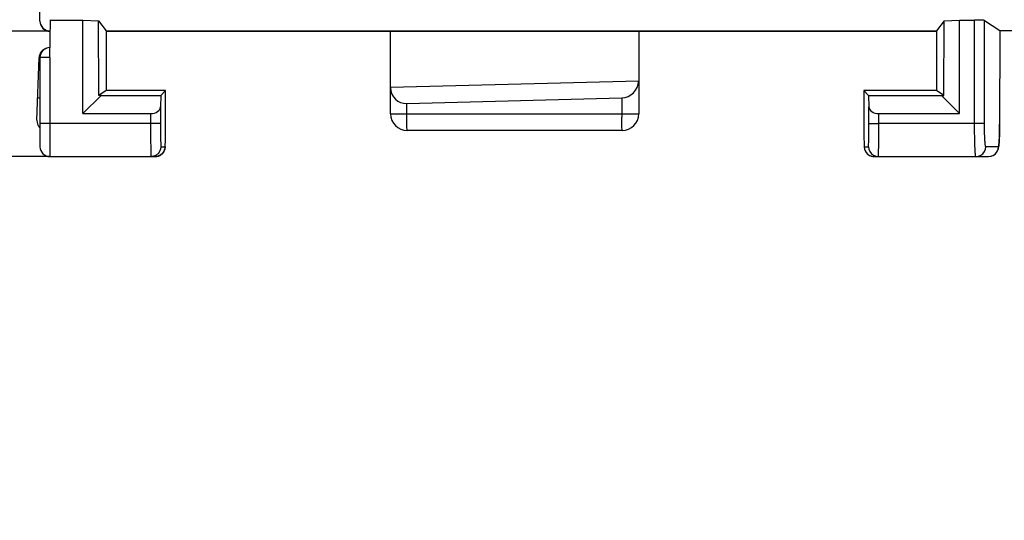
# Model space of a CAD drawing. Header units: millimetres. Extents: x -425 to 2012, y -1195 to -374.
# Tile 13 of 44: x 1191 to 1221, y -778 to -763. Entities that reach past the tile are written whole.
import ezdxf

# ---------------------------------------------------------------- set-up
doc = ezdxf.new("R2010")
doc.units = ezdxf.units.MM
doc.header["$LTSCALE"] = 30.734
doc.header["$PDMODE"] = 3
doc.header["$PDSIZE"] = 2
doc.layers.get('0').update_dxf_attribs({"linetype": 'CONTINUOUS'})
doc.layers.get('Defpoints').update_dxf_attribs({"linetype": 'CONTINUOUS'})
doc.styles.get("Standard").update_dxf_attribs({"font": 'txt', "width": 0.707})
doc.dimstyles.get("Standard").update_dxf_attribs({"dimtxt": 3.5, "dimasz": 4, "dimexe": 2, "dimexo": 0, "dimtad": 1, "dimdsep": 46, "dimtxsty": 'Standard', "dimcen": 0.09, "dimclrt": 5, "dimadec": 0, "dimazin": 0, "dimtol": 1, "dimtp": 0.01, "dimtm": 0.01, "dimtfac": 1, "dimtofl": 0, "dimtmove": 0, "dimatfit": 3, "dimfxl": 0, "dimtolj": 1, "dimarcsym": 0})

# ---------------------------------------------------------------- blocks, each defined once
blk = doc.blocks.new('*D41')
at = {"color": 0, "lineweight": -2}
for p, q in [((1191.798, -593.181), (1172.752, -593.181)), ((1174.752, -597.181), (1174.752, -674.56)), ((1174.752, -759.19), (1174.752, -681.81)), ((1191.798, -763.19), (1172.752, -763.19))]:
    blk.add_line(p, q, dxfattribs=at)
at = {"color": 0}
for points in [[(1174.085, -597.181), (1175.419, -597.181), (1174.752, -593.181)], [(1174.085, -759.19), (1175.419, -759.19), (1174.752, -763.19)]]:
    blk.add_solid(points, dxfattribs=at)
at = {"layer": 'Defpoints', "color": 0}
for p in [(1191.798, -593.181), (1174.752, -763.19), (1191.798, -763.19)]:
    blk.add_point(p, dxfattribs=at)
at = {"color": 0, "insert": (1174.752, -678.185), "char_height": 3.5, "attachment_point": 5}
blk.add_mtext('\\A1;{\\H1.7143x;170}', dxfattribs=at)
blk = doc.blocks.new('*D42')
at = {"color": 0, "lineweight": -2}
for p, q in [((1185.044, -759.19), (1185.044, -755.19)), ((1191.798, -763.19), (1183.044, -763.19)), ((1191.798, -766.981), (1183.044, -766.981)), ((1185.044, -770.981), (1185.044, -774.981)), ((1185.044, -774.981), (1181.044, -774.981))]:
    blk.add_line(p, q, dxfattribs=at)
at = {"color": 0}
for points in [[(1184.378, -759.19), (1185.711, -759.19), (1185.044, -763.19)], [(1184.378, -770.981), (1185.711, -770.981), (1185.044, -766.981)]]:
    blk.add_solid(points, dxfattribs=at)
at = {"layer": 'Defpoints', "color": 0}
for p in [(1191.798, -763.19), (1185.044, -766.981), (1191.798, -766.981)]:
    blk.add_point(p, dxfattribs=at)
at = {"color": 0, "insert": (1179.005, -774.981), "char_height": 3.5, "attachment_point": 5}
blk.add_mtext('\\A1;{\\H1.7143x;4}', dxfattribs=at)

msp = doc.modelspace()

# ---------------------------------------------------------------- linework, layer by layer
at = {"color": 7, "linetype": 'Continuous'}
for p, q in [((1191.498, -762.881), (1191.498, -593.481)), ((1191.803, -762.853), (1191.786, -763.987)), ((1191.798, -762.853), (1192.798, -762.853)), ((1192.798, -762.853), (1193.27, -762.876)), ((1192.798, -765.681), (1192.798, -762.853)), ((1193.27, -762.876), (1193.498, -763.181)), ((1193.272, -765.132), (1193.27, -762.876)), ((1218.827, -762.876), (1218.598, -763.181)), ((1218.825, -765.132), (1218.827, -762.876)), ((1218.827, -762.876), (1219.298, -762.853)), ((1219.298, -762.853), (1219.75, -762.853)), ((1219.298, -765.681), (1219.298, -762.853)), ((1219.752, -766.044), (1219.75, -762.853)), ((1220.049, -762.862), (1220.51, -763.17)), ((1220.051, -765.981), (1220.049, -762.862)), ((1193.498, -763.181), (1218.598, -763.181)), ((1193.498, -763.181), (1193.498, -764.981)), ((1193.498, -763.19), (1218.598, -763.19)), ((1202.098, -765.69), (1202.098, -763.181)), ((1209.598, -763.19), (1209.598, -765.69)), ((1218.598, -763.181), (1218.598, -764.981)), ((1247.198, -763.181), (1220.51, -763.181)), ((1191.404, -765.88), (1191.471, -763.988)), ((1191.798, -763.986), (1191.498, -763.986)), ((1191.498, -763.986), (1191.498, -766.681)), ((1191.792, -763.986), (1191.798, -765.981)), ((1202.098, -764.886), (1209.598, -764.69)), ((1193.349, -765.13), (1192.798, -765.681)), ((1193.498, -764.981), (1193.272, -765.132)), ((1193.349, -765.13), (1193.272, -765.132)), ((1193.349, -765.13), (1195.149, -765.13)), ((1194.993, -764.981), (1193.498, -764.981)), ((1195.149, -765.13), (1195.141, -765.474)), ((1195.293, -764.986), (1195.149, -765.13)), ((1195.293, -766.12), (1195.293, -764.986)), ((1202.585, -765.374), (1209.085, -765.204)), ((1209.085, -765.204), (1209.086, -765.788)), ((1216.404, -764.986), (1216.547, -765.13)), ((1216.404, -764.986), (1216.404, -766.163)), ((1216.547, -765.13), (1218.748, -765.13)), ((1216.547, -765.13), (1216.556, -765.474)), ((1218.598, -764.981), (1216.704, -764.981)), ((1218.825, -765.132), (1218.598, -764.981)), ((1218.748, -765.13), (1218.825, -765.132)), ((1219.298, -765.681), (1218.748, -765.13)), ((1195.141, -765.474), (1195.142, -766.126)), ((1202.586, -765.788), (1202.585, -765.374)), ((1192.798, -765.681), (1194.841, -765.681)), ((1194.841, -765.681), (1194.841, -765.981)), ((1202.098, -765.69), (1209.598, -765.69)), ((1216.856, -765.681), (1219.298, -765.681)), ((1195.141, -765.981), (1191.498, -765.981)), ((1191.798, -765.981), (1191.798, -766.981)), ((1194.841, -765.981), (1194.842, -766.282)), ((1195.142, -766.126), (1195.143, -766.307)), ((1195.292, -766.288), (1195.293, -766.087)), ((1195.293, -766.005), (1195.293, -766.005)), ((1216.404, -766.005), (1216.404, -766.005)), ((1216.404, -766.146), (1216.405, -766.325)), ((1216.556, -765.981), (1216.855, -765.981)), ((1220.051, -765.981), (1216.855, -765.981)), ((1219.752, -766.163), (1219.752, -766.044)), ((1220.051, -766.067), (1220.051, -765.981)), ((1220.052, -766.147), (1220.051, -766.067)), ((1220.053, -766.222), (1220.052, -766.147)), ((1220.507, -766.006), (1220.507, -766.005)), ((1194.842, -766.282), (1194.843, -766.518)), ((1195.143, -766.307), (1195.145, -766.442)), ((1195.145, -766.442), (1195.146, -766.51)), ((1195.29, -766.49), (1195.291, -766.375)), ((1195.291, -766.413), (1195.292, -766.226)), ((1209.098, -766.19), (1202.598, -766.19)), ((1216.405, -766.32), (1216.407, -766.459)), ((1216.407, -766.451), (1216.408, -766.532)), ((1219.753, -766.273), (1219.752, -766.163)), ((1219.755, -766.377), (1219.753, -766.273)), ((1219.757, -766.479), (1219.755, -766.377)), ((1220.055, -766.294), (1220.053, -766.222)), ((1220.057, -766.365), (1220.055, -766.294)), ((1194.843, -766.518), (1194.845, -766.691)), ((1194.845, -766.691), (1194.847, -766.813)), ((1195.146, -766.51), (1195.147, -766.563)), ((1195.147, -766.563), (1195.148, -766.604)), ((1195.154, -766.681), (1195.281, -766.681)), ((1216.408, -766.516), (1216.409, -766.567)), ((1216.409, -766.563), (1216.409, -766.591)), ((1216.409, -766.567), (1216.41, -766.616)), ((1216.41, -766.607), (1216.411, -766.638)), ((1216.416, -766.681), (1216.543, -766.681)), ((1216.416, -766.681), (1216.426, -766.758)), ((1219.759, -766.58), (1219.757, -766.479)), ((1219.762, -766.68), (1219.759, -766.58)), ((1220.471, -766.681), (1220.088, -766.681)), ((1191.798, -766.981), (1194.981, -766.981)), ((1194.847, -766.813), (1194.848, -766.872)), ((1194.848, -766.872), (1194.85, -766.918)), ((1194.981, -766.981), (1195.029, -766.977)), ((1216.426, -766.758), (1216.456, -766.831)), ((1216.456, -766.831), (1216.503, -766.893)), ((1216.503, -766.893), (1216.565, -766.941)), ((1216.565, -766.941), (1216.638, -766.971)), ((1216.638, -766.971), (1216.715, -766.981)), ((1216.671, -766.977), (1216.715, -766.981)), ((1216.715, -766.981), (1220.171, -766.981))]:
    msp.add_line(p, q, dxfattribs=at)
for points in [[(1220.51, -763.17), (1220.507, -766.079), (1220.506, -766.148), (1220.505, -766.212), (1220.504, -766.27), (1220.503, -766.324), (1220.501, -766.373), (1220.499, -766.416), (1220.498, -766.456), (1220.496, -766.49), (1220.494, -766.521), (1220.492, -766.548), (1220.49, -766.572), (1220.489, -766.593), (1220.487, -766.611), (1220.485, -766.627), (1220.483, -766.64), (1220.481, -766.652), (1220.479, -766.662), (1220.477, -766.67), (1220.475, -766.676), (1220.473, -766.679), (1220.471, -766.681)], [(1202.096, -764.887), (1202.108, -764.995), (1202.137, -765.091), (1202.183, -765.173), (1202.243, -765.243), (1202.317, -765.301), (1202.401, -765.343), (1202.49, -765.367), (1202.585, -765.374)], [(1209.085, -765.204), (1209.183, -765.191), (1209.275, -765.162), (1209.362, -765.114), (1209.439, -765.051), (1209.503, -764.976), (1209.552, -764.889), (1209.584, -764.794), (1209.598, -764.69)], [(1191.498, -765.213), (1191.468, -765.211), (1191.438, -765.207), (1191.428, -765.204)], [(1216.543, -766.681), (1216.545, -766.671), (1216.547, -766.646), (1216.548, -766.604), (1216.55, -766.548), (1216.552, -766.478), (1216.553, -766.397), (1216.554, -766.304), (1216.555, -766.202), (1216.555, -766.095), (1216.556, -765.474)], [(1202.598, -766.19), (1202.596, -766.181), (1202.593, -766.154), (1202.591, -766.109), (1202.589, -766.048), (1202.588, -765.971), (1202.586, -765.883), (1202.586, -765.788)], [(1209.098, -766.19), (1209.096, -766.181), (1209.093, -766.153), (1209.091, -766.107), (1209.089, -766.045), (1209.088, -765.969), (1209.086, -765.882), (1209.086, -765.788)], [(1216.848, -766.871), (1216.85, -766.791), (1216.852, -766.692), (1216.853, -766.576), (1216.854, -766.443), (1216.855, -766.298), (1216.855, -766.142), (1216.856, -765.681)], [(1220.504, -766.293), (1220.505, -766.224), (1220.506, -766.152), (1220.507, -766.078), (1220.507, -766.006)], [(1220.088, -766.681), (1220.084, -766.676), (1220.08, -766.665), (1220.077, -766.648), (1220.074, -766.625), (1220.071, -766.599), (1220.068, -766.569), (1220.066, -766.538), (1220.064, -766.504), (1220.062, -766.47), (1220.06, -766.435), (1220.059, -766.4), (1220.057, -766.365)], [(1220.495, -766.524), (1220.497, -766.474), (1220.5, -766.418), (1220.502, -766.358), (1220.504, -766.293)], [(1195.281, -766.681), (1195.271, -766.758), (1195.241, -766.831), (1195.193, -766.893), (1195.131, -766.941), (1195.059, -766.971), (1194.981, -766.981)], [(1195.154, -766.681), (1195.144, -766.758), (1195.114, -766.831), (1195.066, -766.893), (1195.004, -766.941), (1194.996, -766.945)], [(1195.148, -766.604), (1195.149, -766.622), (1195.15, -766.636), (1195.15, -766.649), (1195.151, -766.66), (1195.152, -766.669), (1195.152, -766.675), (1195.153, -766.679), (1195.154, -766.681)], [(1195.166, -766.917), (1195.2, -766.886), (1195.229, -766.851), (1195.25, -766.815), (1195.265, -766.779), (1195.274, -766.747), (1195.279, -766.724), (1195.281, -766.705), (1195.283, -766.69), (1195.284, -766.676), (1195.285, -766.661), (1195.286, -766.644), (1195.286, -766.625), (1195.287, -766.603), (1195.288, -766.55)], [(1195.281, -766.681), (1195.283, -766.672), (1195.285, -766.648), (1195.287, -766.608), (1195.288, -766.555), (1195.29, -766.487)], [(1216.411, -766.624), (1216.411, -766.638), (1216.412, -766.65), (1216.413, -766.661), (1216.413, -766.669), (1216.414, -766.675), (1216.415, -766.679), (1216.416, -766.681)], [(1216.411, -766.638), (1216.412, -766.657), (1216.413, -766.674), (1216.414, -766.69), (1216.416, -766.707), (1216.419, -766.729), (1216.424, -766.755), (1216.434, -766.787), (1216.45, -766.821), (1216.472, -766.856)], [(1216.543, -766.681), (1216.553, -766.758), (1216.583, -766.831), (1216.631, -766.893), (1216.691, -766.94)], [(1219.789, -766.981), (1219.785, -766.975), (1219.781, -766.959), (1219.777, -766.934), (1219.774, -766.902), (1219.771, -766.864), (1219.769, -766.822), (1219.766, -766.777), (1219.764, -766.729), (1219.762, -766.68)], [(1219.789, -766.981), (1219.866, -766.971), (1219.938, -766.941), (1220, -766.893), (1220.048, -766.831), (1220.078, -766.758), (1220.088, -766.681)], [(1220.171, -766.981), (1220.242, -766.972), (1220.311, -766.946), (1220.37, -766.906), (1220.414, -766.859), (1220.443, -766.811), (1220.461, -766.768), (1220.471, -766.734), (1220.477, -766.704), (1220.482, -766.675), (1220.485, -766.644), (1220.489, -766.609), (1220.492, -766.57), (1220.495, -766.524)], [(1220.171, -766.981), (1220.249, -766.971), (1220.321, -766.941), (1220.383, -766.893), (1220.431, -766.831), (1220.461, -766.758), (1220.471, -766.681)], [(1194.85, -766.918), (1194.85, -766.936), (1194.851, -766.951), (1194.852, -766.964), (1194.852, -766.973), (1194.853, -766.979), (1194.854, -766.981)], [(1194.996, -766.945), (1194.932, -766.971), (1194.854, -766.981)], [(1195.029, -766.977), (1195.08, -766.964), (1195.126, -766.944), (1195.166, -766.917)], [(1216.472, -766.856), (1216.5, -766.89), (1216.535, -766.92), (1216.575, -766.946), (1216.621, -766.965), (1216.671, -766.977)], [(1216.691, -766.94), (1216.765, -766.971), (1216.843, -766.981)], [(1216.843, -766.981), (1216.845, -766.968), (1216.847, -766.931), (1216.848, -766.871)]]:
    msp.add_lwpolyline(points, dxfattribs=at)
for centre, radius, start, end in [((1191.798, -762.881), 0.3, 180, 270), ((1191.798, -762.89), 0.3, 180, 270), ((1191.77, -763.998), 0.3, 106.3333, 178), ((1191.798, -763.986), 0.3, 91.5, 180), ((1202.598, -765.69), 0.5, 180, 270), ((1209.098, -765.69), 0.5, 270, 0), ((1191.704, -765.89), 0.3, 178, 226.4189), ((1191.798, -766.681), 0.3, 180, 270)]:
    msp.add_arc(centre, radius, start, end, dxfattribs=at)
for centre, ratio, start_param, end_param in [((1219.75, -762.863), 0.034921, 0.052381, 1.570818), ((1194.993, -764.986), 0.017476, -0.017453, 1.570796), ((1216.704, -764.986), 0.017476, 1.570796, 3.159046), ((1194.841, -765.471), 0.7, -1.56996, -0.016607), ((1216.856, -765.471), 0.7, -3.124986, -1.571632)]:
    msp.add_ellipse(centre, major_axis=(0.3, 0), ratio=ratio, start_param=start_param, end_param=end_param, dxfattribs=at)

# ---------------------------------------------------------------- dimensions: what is measured, and where the dimension line sits
at = {"color": 2}
for base, p1, p2, picture, middle in [((1174.752, -763.19), (1191.798, -593.181), (1191.798, -763.19), '*D41', (1174.752, -678.185)), ((1185.044, -766.981), (1191.798, -763.19), (1191.798, -766.981), '*D42', (1179.005, -774.981))]:
    dim = msp.add_linear_dim(base=base, p1=p1, p2=p2, angle=90, text='{\\H1.7143x;<>}', dimstyle='Standard', override={"dimtad": 0, "dimtih": 1, "dimtoh": 1, "dimdec": 0, "dimzin": 0, "dimcen": 5.0292, "dimclrt": 0, "dimtol": 0, "dimtp": 0.1, "dimtm": 0.1, "dimtdec": 1, "dimtzin": 0}, dxfattribs=at)
    dim.commit()
    dim.dimension.update_dxf_attribs({"geometry": picture, "text_midpoint": middle})

doc.saveas('drawing.dxf')
